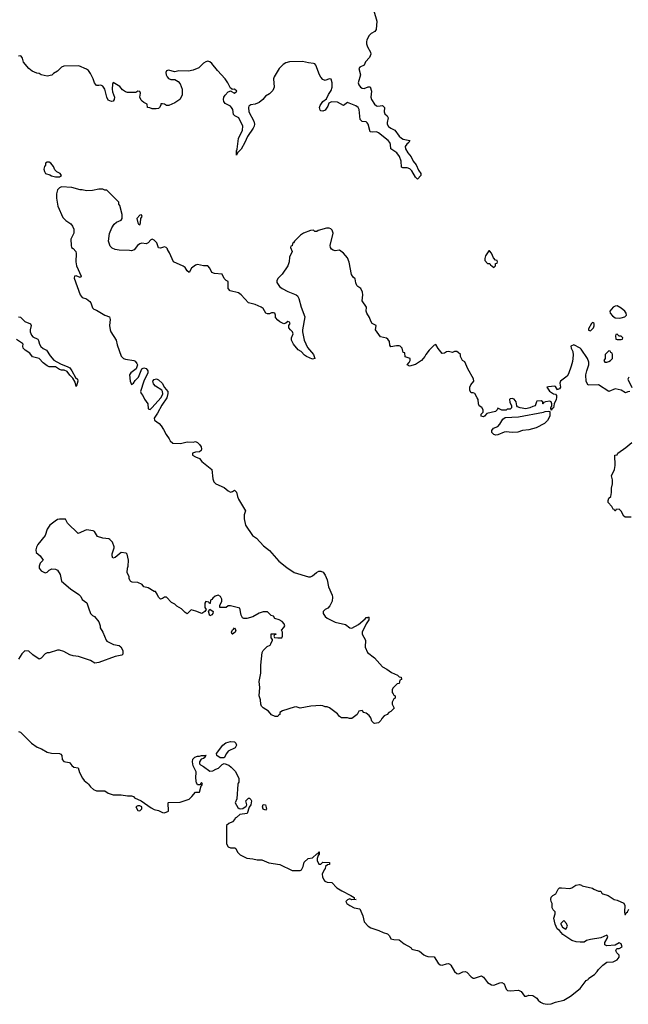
# Model space of a CAD drawing. Header units: inches. Extents: x 2106670 to 2322961, y 36024 to 224899.
# Tile 25 of 256: x 2135482 to 2141398, y 97851 to 107425. Entities that reach past the tile are written whole.
import ezdxf

# ---------------------------------------------------------------- set-up
doc = ezdxf.new("R2010")
doc.units = ezdxf.units.IN
doc.header["$MEASUREMENT"] = 0
for name, color, linetype in [('C1039', 7, 'Continuous'), ('C1049', 7, 'Continuous'), ('C1130', 7, 'Continuous'), ('C1140', 7, 'Continuous')]:
    doc.layers.add(name, color=color, linetype=linetype)

msp = doc.modelspace()

# ---------------------------------------------------------------- linework, layer by layer
at = {"layer": 'C1039', "color": 5, "elevation": 60}
for points in [[(2136140, 100000), (2136150, 99991.3), (2136170, 99964.7), (2136199.8, 99939.8), (2136230, 99927.3), (2136310, 99926.8), (2136343.4, 99903.4), (2136390, 99888.2), (2136470, 99888), (2136530, 99878), (2136570, 99877.3), (2136590, 99870.7), (2136598, 99858), (2136662, 99830), (2136760.7, 99760.7), (2136790, 99744.7), (2136830, 99736), (2136870, 99716), (2136890, 99711.3), (2136928, 99730), (2136926, 99810), (2136930, 99814), (2137043.1, 99816.9), (2137119, 99841), (2137130, 99844.7), (2137155.3, 99870), (2137190, 99914), (2137230, 99914), (2137246, 99974), (2137250, 99974), (2137258, 99990), (2137253, 100000)], [(2137245.2, 100000), (2137234, 99986), (2137210, 99986), (2137203, 100000)], [(2137607, 100000), (2137602, 99990), (2137592, 99850), (2137576, 99810), (2137603, 99763), (2137614, 99754), (2137630, 99750.7), (2137650, 99753.4), (2137683.7, 99776.3), (2137689.4, 99790), (2137682, 99830), (2137704.7, 99855.3), (2137716, 99856), (2137730, 99842), (2137734, 99830), (2137730.4, 99790), (2137713.4, 99766.6), (2137693.4, 99706.6), (2137623.6, 99696.4), (2137590, 99666), (2137578, 99662), (2137574, 99650), (2137550, 99626), (2137514, 99610), (2137494, 99590), (2137494, 99410), (2137510, 99382), (2137530, 99372), (2137572.7, 99372.7), (2137584.7, 99364.7), (2137601, 99330), (2137625.8, 99305.8), (2137690, 99271), (2137750, 99266), (2137790, 99256), (2137836.9, 99256.9), (2137905.4, 99225.4), (2138011.1, 99211.1), (2138131.6, 99151.6), (2138210, 99152), (2138220.4, 99159.6), (2138238, 99190), (2138248.4, 99231.6), (2138286, 99270), (2138330, 99274), (2138370, 99314), (2138382, 99318), (2138390, 99334), (2138394, 99334), (2138392, 99310), (2138382, 99298), (2138374, 99270), (2138374, 99250), (2138390, 99214), (2138410, 99214), (2138430, 99232), (2138494, 99230), (2138494, 99210), (2138472.7, 99207.3), (2138454, 99190), (2138452, 99170), (2138441, 99159), (2138423.6, 99116.4), (2138426, 99090), (2138439.5, 99059.5), (2138448.8, 99048.8), (2138470, 99039.3), (2138514.8, 99034.8), (2138564.5, 98984.5), (2138613, 98953), (2138702, 98910), (2138732, 98890), (2138734, 98874), (2138752, 98870), (2138710, 98868), (2138690, 98875.3), (2138670, 98868), (2138652, 98850), (2138662, 98830), (2138690, 98812), (2138734, 98790), (2138790, 98778), (2138817.3, 98710), (2138830, 98652), (2138870, 98611.3), (2138894.4, 98594.4), (2138974, 98570), (2139014, 98550), (2139056, 98536), (2139077.3, 98517.3), (2139090, 98486.8), (2139119.8, 98479.8), (2139170, 98478), (2139218, 98438), (2139283.6, 98403.6), (2139292, 98390), (2139302.8, 98382.8), (2139350, 98374.8), (2139367.5, 98367.5), (2139410, 98330.8), (2139430, 98320.7), (2139450, 98314.8), (2139510, 98310.8), (2139550, 98251), (2139570, 98236), (2139590, 98230.8), (2139630, 98244.9), (2139650, 98247.7), (2139662.5, 98242.5), (2139672.4, 98232.4), (2139708.4, 98168.4), (2139730, 98150.8), (2139750, 98147.3), (2139790, 98165.5), (2139812, 98170), (2139830, 98164), (2139870, 98119.1), (2139890, 98104.9), (2139903.4, 98103.4), (2139970, 98127.3), (2139990, 98114.8), (2140000, 98101.6)]]:
    msp.add_lwpolyline(points, dxfattribs=at)
for points in [[(2136650, 99782), (2136630, 99782), (2136612, 99770), (2136630, 99734), (2136650, 99732), (2136668, 99750), (2136668, 99770)], [(2137870, 99738), (2137848.7, 99748.7), (2137842, 99770), (2137850, 99794), (2137871.3, 99790), (2137882, 99750)]]:
    msp.add_lwpolyline(points, close=True, dxfattribs=at)
at = {"layer": 'C1049', "color": 5, "elevation": 60}
msp.add_lwpolyline([(2140000, 98101.6), (2140030, 98062), (2140070, 98040.7), (2140090, 98038), (2140150, 98060.5), (2140170, 98062), (2140190.8, 98050), (2140210, 97998), (2140225.2, 97985.2), (2140250, 97982), (2140330, 97988), (2140355.6, 97975.6), (2140390, 97931.3), (2140410, 97931.3), (2140430, 97941), (2140470, 97936), (2140510, 97911.3), (2140522.8, 97890), (2140546, 97870), (2140570, 97858.8), (2140610, 97850.8), (2140650, 97854.8), (2140690, 97870.8), (2140770, 97891), (2140835.3, 97930), (2140930, 98006), (2140990, 98082), (2141008.4, 98091.6), (2141015.3, 98104.7), (2141070, 98141), (2141097.2, 98170), (2141109.5, 98190.5), (2141149.5, 98230.5), (2141190, 98261), (2141250, 98264.7), (2141290, 98284.7), (2141308.7, 98310), (2141308.4, 98328.4), (2141288, 98350), (2141278, 98370), (2141280.4, 98379.6), (2141287.3, 98392.7), (2141310, 98392), (2141338, 98410), (2141330, 98438), (2141310, 98448), (2141270, 98426), (2141190, 98419), (2141168.9, 98428.9), (2141169.4, 98450.6), (2141194, 98490), (2141199, 98510), (2141190, 98522), (2141130, 98496), (2141030, 98480.9), (2140992, 98470), (2140970, 98455.3), (2140930, 98455.3), (2140890, 98457.2), (2140848, 98470), (2140762, 98530), (2140728, 98570), (2140705.2, 98585.2), (2140688, 98630), (2140675.3, 98690), (2140688, 98730), (2140688, 98750), (2140669.1, 98769.1), (2140658, 98790), (2140658, 98830), (2140648, 98850), (2140646, 98870), (2140650, 98894), (2140666, 98910), (2140694.6, 98925.4), (2140718, 98970), (2140730, 98982), (2140750, 98984.7), (2140830, 98978), (2140850, 98984.7), (2140889.3, 99010.7), (2140924.7, 99015.3), (2140942, 99010), (2140950, 99002), (2141050, 98981), (2141064.7, 98970), (2141108.9, 98951.1), (2141132, 98952), (2141142, 98930), (2141150, 98924.7), (2141202, 98910), (2141262, 98870), (2141290, 98862.8), (2141355.2, 98835.2), (2141364.9, 98810), (2141360.7, 98750), (2141364.7, 98724.7), (2141370, 98724.7), (2141378.6, 98741.4), (2141390, 98751.3), (2141403.3, 98776.7)], dxfattribs=at)
msp.add_lwpolyline([(2140770, 98666), (2140742, 98638), (2140742, 98630), (2140759.6, 98599.6), (2140790, 98582), (2140808, 98610), (2140798, 98638)], close=True, dxfattribs=at)
at = {"layer": 'C1130', "color": 5}
for points, elevation in [([(2138924, 107510), (2138954, 107410), (2138946.6, 107330), (2138934.7, 107310), (2138899.2, 107290), (2138879.1, 107270), (2138855.9, 107230), (2138852.4, 107210), (2138853.1, 107190), (2138862, 107162), (2138893.7, 107110), (2138897, 107090), (2138884.1, 107055.9), (2138844.8, 107015.2), (2138830, 106983.7), (2138790, 106963.7), (2138778, 106950), (2138795.2, 106890), (2138773.4, 106810), (2138778, 106790), (2138794.4, 106770), (2138810, 106759.6), (2138830, 106756.5), (2138870, 106770.4), (2138890.2, 106770.2), (2138902.4, 106730), (2138894.5, 106670), (2138901, 106650), (2138930, 106601.7), (2138950, 106585.5), (2138963.4, 106583.4), (2139010, 106590.4), (2139028.2, 106570), (2139026, 106530), (2139030.4, 106510.4), (2139053.4, 106490), (2139064.4, 106470), (2139053.6, 106426.4), (2139054.2, 106410), (2139067.4, 106387.4), (2139090, 106369.2), (2139129.2, 106349.2), (2139171.4, 106291.4), (2139192.1, 106272.1), (2139210, 106263.2), (2139275.5, 106250), (2139266, 106230), (2139246.2, 106213.8), (2139230.3, 106190), (2139234, 106170), (2139256.1, 106130), (2139288.9, 106090), (2139308.5, 106048.5), (2139334.7, 106014.7), (2139360.3, 105960.3), (2139383, 105930), (2139380.7, 105910), (2139350, 105874), (2139330, 105893.2), (2139294.9, 105954.9), (2139274.1, 105974.1), (2139250, 105984.5), (2139205.1, 105985.1), (2139193.2, 105990), (2139189.9, 106050), (2139173.7, 106093.7), (2139149.4, 106129.4), (2139089, 106169), (2139088, 106210), (2139081.6, 106230), (2139064.5, 106250), (2138970, 106325.1), (2138950, 106335.8), (2138910, 106329.5), (2138890, 106335.1), (2138868.5, 106408.5), (2138860.1, 106420.1), (2138850, 106431.1), (2138810, 106435.1), (2138793, 106453), (2138783.5, 106550), (2138772.4, 106570), (2138750, 106588), (2138670, 106618), (2138630, 106589.6), (2138570, 106621.5), (2138513, 106627), (2138487.5, 106612.5), (2138476.7, 106583.3), (2138450, 106543.7), (2138430, 106534), (2138410, 106538.4), (2138404.2, 106544.2), (2138395.4, 106570), (2138401.7, 106590), (2138429.7, 106630), (2138464.6, 106655.4), (2138483.1, 106696.9), (2138510, 106737.1), (2138519.8, 106770), (2138520.8, 106810), (2138510, 106846.6), (2138490, 106849.6), (2138450, 106832), (2138430, 106842.7), (2138410, 106866), (2138397.6, 106890), (2138360.9, 106980.9), (2138350, 106995.3), (2138339.5, 106999.5), (2138290, 107005.1), (2138230, 107019.6), (2138103.8, 107016.2), (2138070, 107006), (2138044.7, 106990), (2138004.7, 106950), (2137956, 106870), (2137950.9, 106849.1), (2137954.8, 106770), (2137943.5, 106736.5), (2137910, 106704), (2137870, 106682), (2137846, 106650), (2137810, 106619.3), (2137770, 106602.9), (2137730, 106597), (2137710, 106584), (2137705.7, 106570), (2137710.3, 106530), (2137757.6, 106437.6), (2137763.6, 106410), (2137760.8, 106390), (2137751.7, 106368.3), (2137696.9, 106290), (2137671.6, 106230), (2137633.5, 106166.5), (2137610, 106139), (2137602, 106138), (2137590, 106108), (2137589.6, 106149.6), (2137595.5, 106164.5), (2137608, 106270), (2137646.6, 106350), (2137652.7, 106390), (2137611.2, 106470), (2137572.7, 106490), (2137561.7, 106501.7), (2137554.8, 106550), (2137542, 106570), (2137530, 106583), (2137479.3, 106610), (2137465.1, 106630), (2137462.9, 106650), (2137467.6, 106670), (2137479.5, 106690), (2137510, 106722.8), (2137534, 106734), (2137534, 106730), (2137570, 106711.3), (2137592.7, 106730), (2137570, 106748.7), (2137546, 106746), (2137546, 106750), (2137530, 106758), (2137505.1, 106810), (2137479.6, 106850), (2137403.7, 106930), (2137350, 106997.2), (2137330, 107013.2), (2137310, 107021.2), (2137290, 107015.1), (2137270, 107002.4), (2137223, 106957), (2137170, 106933), (2137124.1, 106924.1), (2137030, 106926), (2136990, 106917.2), (2136930, 106932.3), (2136910, 106928.7), (2136903, 106910), (2136906.7, 106890), (2136915.5, 106870), (2136930, 106853.4), (2136950, 106843), (2136990, 106844), (2137022, 106822), (2137040.7, 106800.7), (2137061, 106750), (2137061, 106690), (2137038, 106650), (2136990, 106615.3), (2136930.7, 106589.3), (2136909.3, 106589.3), (2136890, 106602), (2136870, 106608), (2136854, 106606), (2136854, 106594), (2136842, 106570), (2136830, 106562), (2136810, 106558), (2136770, 106558), (2136747.3, 106567.3), (2136726, 106570), (2136722, 106602), (2136690, 106618), (2136672.7, 106632.7), (2136662.7, 106642.7), (2136648.7, 106670), (2136658, 106710), (2136650, 106726), (2136630, 106728), (2136610, 106718), (2136590, 106715.3), (2136530, 106715.3), (2136510, 106722), (2136482, 106742), (2136455.5, 106775.5), (2136390, 106814), (2136383.8, 106796.2), (2136380.3, 106750), (2136383.7, 106723.7), (2136403, 106670), (2136402, 106650), (2136390, 106633.2), (2136374, 106630), (2136342.9, 106642.9), (2136328.7, 106670), (2136310, 106748.7), (2136290, 106779), (2136270, 106789), (2136250, 106784), (2136230, 106785.2), (2136209.3, 106810), (2136196, 106850), (2136170, 106902), (2136149.5, 106929.5), (2136130, 106942.7), (2136056, 106976), (2135910, 106974), (2135890, 106964), (2135850, 106924), (2135810, 106902), (2135793.7, 106886.3), (2135750, 106874), (2135690, 106889), (2135670, 106902), (2135650, 106904), (2135604.1, 106924.1), (2135569.4, 106949.4), (2135518, 107010), (2135509, 107050), (2135498, 107070), (2135490, 107073.2), (2135470, 107069.3)], 40), ([(2140000, 103569), (2139990, 103564), (2139968.7, 103570), (2139968.7, 103590), (2139988, 103610), (2139988, 103630), (2139972.9, 103652.9), (2139948.7, 103670), (2139942, 103690), (2139939, 103730), (2139930, 103748), (2139906, 103790), (2139890, 103798), (2139870, 103798), (2139859, 103819), (2139857.2, 103850), (2139866.3, 103873.7), (2139895.3, 103910), (2139892.9, 103932.9), (2139839, 104030), (2139810, 104098), (2139788, 104110), (2139768, 104150), (2139766, 104170), (2139746, 104190), (2139730, 104198), (2139710, 104198), (2139690, 104188), (2139650, 104199), (2139630, 104195.3), (2139610, 104182), (2139590, 104178), (2139549, 104229), (2139527.3, 104267.3), (2139510, 104261.2), (2139461, 104210), (2139431.3, 104170), (2139422, 104150), (2139386.8, 104110), (2139330, 104072.3), (2139270, 104055.3), (2139248.7, 104070), (2139268, 104090), (2139278, 104110), (2139278, 104130), (2139230, 104146), (2139226, 104186), (2139208.7, 104190), (2139201.2, 104230), (2139179, 104250), (2139170, 104252.6), (2139146.1, 104253.9), (2139090, 104242.7), (2139078.6, 104258.6), (2139076.3, 104296.3), (2139059.7, 104319.7), (2139047.5, 104327.5), (2138990, 104341.2), (2138942, 104410), (2138946, 104450), (2138908, 104470), (2138894.6, 104494.6), (2138884, 104530), (2138857.2, 104570), (2138849.2, 104590), (2138853.2, 104630), (2138812.7, 104690), (2138819, 104750), (2138814.6, 104774.6), (2138798, 104810), (2138768, 104830), (2138760.2, 104840.2), (2138750, 104866), (2138744, 104904), (2138722.5, 104922.5), (2138707.5, 104947.5), (2138686.3, 105066.3), (2138670, 105108.7), (2138630, 105154), (2138590, 105182), (2138550, 105178), (2138530, 105182), (2138513.6, 105193.6), (2138502, 105210), (2138499, 105230), (2138528.7, 105350), (2138518, 105378), (2138508, 105390), (2138490, 105397.2), (2138463.5, 105396.5), (2138383.6, 105376.4), (2138370, 105366), (2138350, 105366), (2138338, 105378), (2138310, 105375.3), (2138242, 105350), (2138212, 105330), (2138152, 105270), (2138144.7, 105255.3), (2138134, 105250), (2138130, 105226), (2138118, 105222), (2138114, 105210), (2138131.3, 105170), (2138104, 105116), (2138102.8, 105070), (2138096, 105050), (2138087.3, 105030), (2138034, 104950), (2137994.8, 104910), (2137982.8, 104890), (2137980.7, 104870), (2138007.7, 104830), (2138034.8, 104810), (2138090, 104782.4), (2138170.4, 104750.4), (2138181.1, 104741.1), (2138194.9, 104714.9), (2138219.1, 104630), (2138254.9, 104534.9), (2138232.2, 104410), (2138232.4, 104390), (2138248.8, 104308.8), (2138278.4, 104238.4), (2138338, 104170), (2138350.6, 104130), (2138330, 104125.1), (2138268.6, 104148.6), (2138250, 104162), (2138218, 104198), (2138190, 104214), (2138143.6, 104270), (2138125.6, 104310), (2138123, 104330), (2138140.4, 104370), (2138135.4, 104390), (2138113.3, 104410), (2138099.5, 104430), (2138099.3, 104450), (2138111.3, 104470), (2138104, 104484), (2138090, 104489), (2138070, 104474), (2138050, 104468.7), (2138010, 104485.2), (2137990, 104502), (2137969, 104530), (2137969.2, 104550), (2137962, 104570), (2137950, 104575.1), (2137930, 104574), (2137910, 104563.7), (2137890, 104563.7), (2137875.3, 104570), (2137850, 104615.3), (2137828.7, 104630), (2137770, 104654), (2137706, 104670), (2137634, 104750), (2137609.5, 104769.5), (2137528.5, 104788.5), (2137509.6, 104810), (2137510, 104878), (2137490, 104888), (2137470, 104908.7), (2137450, 104948.7), (2137375.3, 104955.3), (2137350, 104968), (2137329.3, 105010), (2137311.3, 105031.3), (2137270, 105032), (2137210, 105042.9), (2137190, 105038.4), (2137153.4, 105010), (2137130, 104966), (2137110, 104982), (2137090, 105015.3), (2137070, 105028.7), (2136978, 105070), (2136938.6, 105158.6), (2136918, 105190), (2136918, 105198), (2136906, 105210), (2136890, 105215.3), (2136850, 105202), (2136830, 105206), (2136815.8, 105255.8), (2136790, 105282), (2136770, 105289.4), (2136755.9, 105284.1), (2136730, 105254), (2136710, 105244), (2136670, 105253.2), (2136650, 105246), (2136626, 105230), (2136593.4, 105186.6), (2136570, 105177.2), (2136550, 105181.2), (2136450, 105182.7), (2136410, 105189.3), (2136382.5, 105202.5), (2136361.5, 105221.5), (2136345.2, 105270), (2136355.5, 105344.5), (2136378, 105402), (2136402, 105438), (2136424.7, 105455.3), (2136470, 105474), (2136478, 105490), (2136478, 105530), (2136456.4, 105616.4), (2136446, 105630), (2136446, 105650), (2136330, 105766), (2136310, 105768), (2136290, 105778), (2136250, 105778), (2136190, 105764), (2136130, 105759), (2136090, 105768.7), (2136068.9, 105768.9), (2135990, 105794), (2135890, 105799), (2135870, 105788.7), (2135850.8, 105769.2), (2135840.7, 105730), (2135840.7, 105690), (2135852, 105610), (2135901.4, 105501.4), (2135930, 105471), (2135978.5, 105438.5), (2135995.9, 105415.9), (2136008.2, 105388.2), (2136008.2, 105350), (2135979.1, 105290), (2135981, 105230), (2135986, 105210), (2136001, 105201), (2136026.8, 105170), (2136031, 105150), (2136027.3, 105070), (2136034, 105030), (2136081, 104930), (2136070, 104919), (2136030, 104933.2), (2136014, 104930), (2136011.3, 104910), (2136071.3, 104750), (2136090, 104724.7), (2136130, 104711), (2136163.4, 104683.4), (2136174, 104670), (2136190, 104622), (2136202, 104610), (2136230, 104601), (2136310, 104550.8), (2136354.2, 104534.2), (2136361.6, 104510), (2136354, 104450), (2136360.7, 104410), (2136367.3, 104390), (2136420.5, 104310), (2136430, 104264.7), (2136470, 104151.3), (2136490, 104131), (2136510, 104122.8), (2136592, 104110), (2136604, 104104), (2136621.4, 104081.4), (2136626.8, 104070), (2136614.8, 104030), (2136561, 103990), (2136551, 103970), (2136554.8, 103910), (2136570, 103878), (2136590, 103891), (2136603.3, 103916.7), (2136638, 103950), (2136669.5, 104030.5), (2136690, 104039.5), (2136710, 104033.4), (2136720.4, 104020.4), (2136726.5, 104010), (2136726.9, 103990), (2136689.3, 103910.7), (2136655.6, 103810), (2136662.6, 103790), (2136678.7, 103770), (2136695.1, 103735.1), (2136728.8, 103690), (2136730, 103641), (2136750, 103634.4), (2136770, 103652.2), (2136853.1, 103746.9), (2136868.6, 103770), (2136872.9, 103787.1), (2136869.8, 103810), (2136862.4, 103822.4), (2136802.1, 103862.1), (2136783.3, 103883.3), (2136777.8, 103910), (2136790, 103927.4), (2136811.5, 103931.5), (2136830, 103921.6), (2136867.6, 103890), (2136888.9, 103848.9), (2136920.7, 103810), (2136921.8, 103790), (2136912.5, 103747.5), (2136863.5, 103676.5), (2136821.4, 103598.6), (2136788.5, 103550), (2136793.4, 103530), (2136837.5, 103497.5), (2136856.3, 103476.3), (2136881.4, 103441.4), (2136905.5, 103390), (2136936.3, 103350), (2136945.5, 103330), (2136970, 103308.2), (2137045, 103305), (2137110, 103321.2), (2137170, 103317.4), (2137190, 103322.6), (2137210, 103312.4), (2137230, 103294), (2137246, 103270), (2137248.9, 103250), (2137244.8, 103235.2), (2137230, 103222.4), (2137190, 103220.9), (2137161.6, 103210), (2137160.7, 103190), (2137190, 103173), (2137230, 103158), (2137251.3, 103130), (2137350, 103051.3), (2137359.8, 102959.8), (2137370.6, 102930.6), (2137390, 102911), (2137470, 102876), (2137510, 102842), (2137530, 102832), (2137550, 102838), (2137570, 102851.3), (2137590, 102832), (2137598.8, 102790), (2137610, 102762), (2137676, 102650), (2137664.7, 102610), (2137662.8, 102570), (2137678, 102510), (2137746, 102410), (2137783.4, 102383.4), (2137850.8, 102310), (2137910, 102262.8), (2137999.8, 102159.8), (2138078.5, 102098.5), (2138150.6, 102050.6), (2138290, 102008), (2138310, 102008.2), (2138330, 102018), (2138366.6, 102050), (2138390, 102062), (2138410, 102062), (2138431.1, 102051.1), (2138450, 102023), (2138470, 101977.3), (2138485.3, 101910), (2138520.5, 101830), (2138521.6, 101810), (2138518, 101770), (2138495.8, 101724.2), (2138476.4, 101703.6), (2138451.3, 101690), (2138431, 101670), (2138431, 101650), (2138450, 101621), (2138470, 101606), (2138547.5, 101567.5), (2138650, 101544.7), (2138690, 101511), (2138710, 101507.7), (2138775.1, 101544.9), (2138841.5, 101598.5), (2138850, 101610.4), (2138866.6, 101613.4), (2138870, 101618), (2138876, 101616), (2138876, 101590), (2138851, 101550), (2138812, 101470), (2138812, 101450), (2138844.7, 101390), (2138842, 101322), (2138862, 101270), (2138930, 101221), (2139010, 101131), (2139050.5, 101110.5), (2139096.9, 101076.9), (2139154, 101050), (2139170, 101034), (2139190, 101032), (2139192, 101010), (2139178, 101002), (2139171.1, 100968.9), (2139150, 100966), (2139110, 100926), (2139102, 100910), (2139102, 100882), (2139114, 100870), (2139118, 100858), (2139132, 100850), (2139131.6, 100828.4), (2139118, 100822), (2139102, 100790), (2139102, 100770), (2139122, 100730), (2139090, 100698), (2139071.6, 100688.4), (2139054, 100670), (2139025.4, 100654.6), (2139002, 100630), (2138992, 100610), (2138970, 100588.7), (2138930, 100582), (2138924.7, 100584.7), (2138905.2, 100605.2), (2138896.5, 100636.5), (2138880.2, 100660.2), (2138850, 100682), (2138829, 100689), (2138810, 100708), (2138778, 100702), (2138762, 100670), (2138710, 100629), (2138689.1, 100629.1), (2138670, 100635.3), (2138610, 100635.3), (2138590, 100649), (2138570, 100674), (2138492.1, 100732.1), (2138470, 100744), (2138450, 100744), (2138430, 100753.2), (2138410, 100756), (2138311.1, 100748.9), (2138210, 100728.7), (2138170, 100742), (2138150, 100739), (2138036.9, 100703.1), (2138012, 100688), (2138011.3, 100670), (2137998, 100662), (2137990, 100649.2), (2137966, 100650), (2137930, 100664), (2137900.2, 100700.2), (2137850, 100733.2), (2137833.2, 100750), (2137827, 100770), (2137823.7, 100810), (2137809.6, 100850), (2137815.1, 100930), (2137809, 100990), (2137826, 101070), (2137826.6, 101150), (2137839, 101270), (2137849.1, 101290.9), (2137868, 101310), (2137888.7, 101330), (2137916, 101344), (2137924.7, 101355.3), (2137938, 101390), (2137938, 101398), (2137927.3, 101412.7), (2137927.3, 101452.7), (2137972.7, 101452.7), (2137972.7, 101447.3), (2137958, 101442), (2137954, 101430), (2137958, 101418), (2137992.7, 101412.7), (2138030, 101414), (2138038, 101430), (2138038, 101470), (2138026, 101490), (2138050, 101514), (2138058, 101530), (2138054, 101550), (2138032.9, 101572.9), (2138006, 101590), (2137962, 101602), (2137950, 101626), (2137926, 101630), (2137890, 101666), (2137847.3, 101667.3), (2137810, 101654), (2137750, 101619.3), (2137690, 101602.7), (2137661.2, 101601.2), (2137648.7, 101608.7), (2137633.6, 101633.6), (2137622, 101702), (2137530, 101726), (2137510, 101726), (2137490, 101708), (2137429, 101709), (2137428, 101730), (2137448, 101770), (2137448.7, 101790), (2137434.6, 101814.6), (2137410, 101828), (2137382, 101818), (2137359.6, 101800.4), (2137350, 101786), (2137338, 101782), (2137332.7, 101747.3), (2137327.3, 101747.3), (2137322, 101762), (2137290, 101766), (2137282, 101750), (2137282, 101710), (2137294, 101690), (2137282, 101670), (2137251.3, 101650), (2137194, 101674), (2137150, 101686), (2137110, 101649), (2137090, 101659), (2137055.6, 101695.6), (2137010, 101722), (2136990, 101742), (2136956.5, 101756.5), (2136910, 101808.7), (2136890, 101808.7), (2136870, 101795.3), (2136850, 101789), (2136830, 101808.7), (2136819.6, 101839.6), (2136803.1, 101863.1), (2136790, 101865.2), (2136730, 101900.7), (2136690, 101909.3), (2136671.2, 101931.2), (2136630, 101953.2), (2136574.6, 101954.6), (2136562, 101962), (2136555.3, 101970), (2136547.3, 101992.7), (2136547.3, 102007.3), (2136528, 102050), (2136528.7, 102090), (2136535.3, 102110), (2136540.9, 102170), (2136526.3, 102226.3), (2136516, 102236), (2136470, 102242.7), (2136410, 102195.3), (2136388.7, 102188.7), (2136382, 102210), (2136382, 102230), (2136402, 102290), (2136400.4, 102300.4), (2136383.1, 102343.1), (2136358, 102370), (2136350, 102375.3), (2136290, 102384), (2136238, 102398), (2136210, 102448.7), (2136194.8, 102454.8), (2136130, 102463.7), (2136050, 102428.7), (2135948, 102530), (2135928, 102568), (2135870, 102569), (2135850, 102564), (2135826, 102550), (2135774.8, 102510), (2135750.7, 102470), (2135730.4, 102409.6), (2135658.9, 102321.1), (2135644.7, 102295.3), (2135639.5, 102270), (2135643.1, 102243.1), (2135681, 102210), (2135711.3, 102170), (2135681, 102139), (2135671.3, 102110), (2135671.3, 102090), (2135690, 102064.7), (2135730, 102044.7), (2135750, 102052), (2135770, 102072), (2135795.3, 102084.7), (2135830, 102082.8), (2135850, 102070.8), (2135874, 102030), (2135890, 101964), (2135977.3, 101890), (2136056, 101836), (2136075.4, 101815.4), (2136090, 101785.5), (2136136, 101756), (2136150, 101704.7), (2136171.1, 101651.1), (2136191.1, 101631.1), (2136210, 101622), (2136251, 101570), (2136266, 101530), (2136266, 101510), (2136291.3, 101470), (2136322, 101390), (2136330, 101382), (2136394, 101350), (2136450, 101338), (2136466.4, 101326.4), (2136486, 101290), (2136484.7, 101255.3), (2136474.8, 101245.2), (2136410, 101234), (2136250, 101174), (2136211.1, 101168.9), (2136170, 101195.3), (2136053.6, 101233.6), (2136002, 101238), (2135969.3, 101249.3), (2135910, 101282), (2135870, 101295.3), (2135850, 101295.3), (2135770, 101268), (2135750, 101268), (2135730, 101258), (2135690, 101218), (2135670, 101208), (2135609.1, 101249.1), (2135570, 101286), (2135532.7, 101287.3), (2135502, 101258), (2135470, 101206)], 60), ([(2135470, 104535.8), (2135490, 104532.7), (2135532.7, 104490), (2135586.6, 104466.6), (2135593.7, 104450), (2135582.4, 104410), (2135583.2, 104390), (2135596.5, 104356.5), (2135610, 104342.4), (2135658, 104318), (2135666.2, 104306.2), (2135674, 104270), (2135687.4, 104247.4), (2135708.9, 104228.9), (2135742, 104210), (2135776.9, 104156.9), (2135814.5, 104114.5), (2135877.7, 104077.8), (2135951.3, 104050), (2135970, 104038.8), (2135990, 104010.8), (2136025.2, 103945.2), (2136042.8, 103930), (2136046.8, 103910), (2136034.4, 103865.6), (2136030, 103858), (2136021.2, 103901.2), (2135999.8, 103939.7), (2135970, 103968), (2135943.3, 104003.3), (2135915.9, 104015.9), (2135890, 104016.2), (2135870, 104022.9), (2135830, 104049.6), (2135770, 104049.6), (2135750, 104059.6), (2135710, 104089.7), (2135671.1, 104131.1), (2135606.5, 104146.5), (2135580.5, 104180.5), (2135535.1, 104210), (2135517, 104230), (2135512.3, 104250), (2135516, 104270), (2135510, 104276), (2135450, 104314.3)], 40), ([(2135470, 100504.7), (2135490, 100498), (2135598, 100390), (2135652, 100350), (2135694, 100334), (2135750, 100301), (2135790, 100291.3), (2135870, 100291), (2135882.8, 100282.8), (2135890.7, 100270.7), (2135896, 100230), (2135910, 100211.3), (2135962, 100202), (2135970, 100198), (2135990, 100171.3), (2136010, 100158), (2136050.8, 100150.8), (2136064.5, 100104.5), (2136091.3, 100050), (2136107.9, 100027.9), (2136140, 100000)], 60), ([(2137203, 100000), (2137202, 100002), (2137195.3, 100050), (2137198, 100110), (2137168.9, 100168.9), (2137162, 100210), (2137165.6, 100234.4), (2137184.7, 100255.3), (2137210, 100264.7), (2137230, 100262), (2137250, 100271.3), (2137294, 100270), (2137291.1, 100268.9), (2137282, 100258), (2137282, 100250), (2137270, 100242), (2137244.7, 100235.3), (2137231.3, 100210), (2137231, 100190), (2137238.8, 100178.8), (2137270, 100163), (2137330, 100117.6), (2137359.4, 100120.6), (2137390, 100138.4), (2137414.2, 100145.8), (2137450, 100182), (2137468.4, 100191.6), (2137515.3, 100175.3), (2137538, 100158), (2137576.8, 100116.8), (2137611.3, 100050), (2137612, 100010), (2137607, 100000)], 60), ([(2137253, 100000), (2137250, 100006), (2137245.2, 100000)], 60)]:
    msp.add_lwpolyline(points, dxfattribs=dict(at, elevation=elevation))
at = {"layer": 'C1130', "color": 5, "elevation": 60}
for points in [[(2135770, 106038), (2135750, 106038), (2135734, 106030), (2135734, 106010), (2135723.6, 105996.4), (2135718, 105970), (2135722, 105950), (2135734, 105930), (2135776, 105916), (2135790, 105906), (2135830, 105896), (2135870, 105898), (2135888, 105910), (2135874, 105930), (2135844.7, 105944.7), (2135824, 105964), (2135810, 105998), (2135786, 106030)], [(2136667.3, 105527.3), (2136650, 105524), (2136622, 105490), (2136631.3, 105450), (2136638, 105438), (2136650, 105431.3), (2136658, 105450), (2136661.2, 105490), (2136672.3, 105510)], [(2137330, 101628.7), (2137318, 101670), (2137330, 101694), (2137362, 101670), (2137358, 101650), (2137350, 101638)], [(2137550, 101449), (2137546, 101450), (2137542, 101470), (2137550, 101491.3), (2137562, 101498), (2137571.3, 101511.3), (2137582, 101490), (2137576, 101470)], [(2137470, 100246), (2137430, 100248.7), (2137398, 100270), (2137395.3, 100290), (2137456, 100370), (2137486.2, 100393.8), (2137530, 100407.7), (2137570, 100402.8), (2137582.8, 100390), (2137590.8, 100370), (2137576.8, 100343.2), (2137507.9, 100312.1), (2137491, 100290)]]:
    msp.add_lwpolyline(points, close=True, dxfattribs=at)
at = {"layer": 'C1140', "color": 5, "elevation": 60}
for points in [[(2140050, 105178), (2140043.6, 105176.4), (2140011.3, 105130), (2140003.6, 105103.6), (2140003.6, 105083.6), (2140030, 105054), (2140052.7, 105052.7), (2140058, 105038), (2140072.7, 105032.7), (2140090, 105014), (2140106, 105030), (2140107.3, 105052.7), (2140122, 105058), (2140126, 105070), (2140122, 105082), (2140107.3, 105087.3), (2140088.4, 105108.4), (2140070, 105155.3)], [(2141290, 104641.2), (2141270, 104639), (2141250, 104628.7), (2141218, 104590), (2141222, 104570), (2141243.5, 104543.5), (2141270, 104524.7), (2141310, 104521), (2141330, 104526), (2141364.7, 104535.3), (2141382, 104550), (2141377.2, 104570), (2141365.2, 104590), (2141330, 104621.2)], [(2141050, 104479), (2141041, 104470), (2141010, 104418), (2141010, 104404.7), (2141030, 104398.8), (2141061.2, 104430), (2141068, 104448), (2141068, 104470), (2141057.2, 104477.2)], [(2141290, 104366), (2141278, 104362), (2141274, 104350), (2141278, 104318), (2141290, 104314), (2141330, 104314), (2141342, 104318), (2141346, 104330), (2141330, 104346), (2141310, 104346)], [(2141210, 104206), (2141174, 104170), (2141174, 104130), (2141162, 104110), (2141170, 104094), (2141190, 104094), (2141210, 104102), (2141226, 104110), (2141246, 104130), (2141246, 104170), (2141242, 104182), (2141227.3, 104187.3), (2141222, 104202)], [(2140269.1, 103410.9), (2140210, 103417.8), (2140190, 103415), (2140130, 103387.4), (2140110, 103385.7), (2140090, 103391.7), (2140071.7, 103410), (2140072.4, 103430), (2140087.5, 103452.5), (2140130, 103470.3), (2140150, 103490.4), (2140178.5, 103541.5), (2140202, 103558), (2140330, 103564), (2140574, 103610), (2140590, 103616.4), (2140619.3, 103619.3), (2140635.3, 103615.3), (2140635.8, 103570), (2140614.1, 103525.9), (2140582.8, 103497.2), (2140504.2, 103455.8), (2140430, 103438), (2140370, 103430.4), (2140324.8, 103415.2)]]:
    msp.add_lwpolyline(points, close=True, dxfattribs=at)
for points in [[(2141414, 103810), (2141392.7, 103807.3), (2141370, 103798), (2141330, 103822), (2141270, 103835.3), (2141210, 103808.7), (2141110, 103874), (2141008, 103870), (2140990, 103906), (2140986, 103970), (2140994, 104010), (2141015.3, 104070), (2141014.6, 104094.6), (2141002, 104130), (2140939.6, 104219.6), (2140930, 104229.2), (2140870, 104262.7), (2140841, 104250), (2140843, 104230), (2140859.6, 104199.6), (2140862.6, 104162.6), (2140857.4, 104102.6), (2140844.2, 104055.8), (2140818.1, 103981.9), (2140803.1, 103956.9), (2140738, 103910), (2140734, 103890), (2140739.1, 103850), (2140730, 103834), (2140711, 103829), (2140710, 103826), (2140690, 103859), (2140682, 103862), (2140623.7, 103856.3), (2140606, 103850), (2140633.7, 103813.7), (2140670, 103786), (2140690, 103782.8), (2140699.1, 103770), (2140701.6, 103750), (2140697.1, 103730), (2140678.8, 103690), (2140670.7, 103650), (2140656.9, 103643.1), (2140650, 103629), (2140644, 103650), (2140650, 103662), (2140656.4, 103663.6), (2140655.3, 103690), (2140648.7, 103708.7), (2140634, 103714), (2140592, 103708), (2140578, 103702), (2140570, 103688), (2140566, 103690), (2140566, 103710), (2140550, 103718), (2140510, 103715.3), (2140504.7, 103710), (2140494, 103670), (2140470, 103664), (2140442, 103650), (2140401.5, 103641.5), (2140346, 103650), (2140321.2, 103661.2), (2140315.3, 103670), (2140308.7, 103710), (2140290, 103733.2), (2140270, 103742), (2140250, 103738), (2140244.7, 103730), (2140245.4, 103705.4), (2140262, 103670), (2140262, 103650), (2140250, 103638), (2140222, 103638), (2140210, 103628), (2140170, 103628), (2140130, 103646), (2140122, 103630), (2140106, 103614), (2140024, 103596), (2140002, 103570), (2140000, 103569)], [(2141402, 103950), (2141394, 103930), (2141431.6, 103848.4)], [(2141427.3, 102587.3), (2141368.4, 102588.4), (2141356.4, 102596.4), (2141330, 102646), (2141310, 102666), (2141278, 102662), (2141274, 102650), (2141268.4, 102648.4), (2141262, 102662), (2141250, 102666), (2141238, 102690), (2141202, 102730), (2141202, 102750), (2141209.1, 102770.9), (2141228, 102790), (2141234, 102826), (2141234, 102870), (2141244, 102910), (2141244, 102950), (2141235.3, 102990), (2141264, 103050), (2141269, 103090), (2141266, 103190), (2141290, 103194), (2141298, 103210), (2141375.5, 103264.5), (2141432.7, 103312.7)]]:
    msp.add_lwpolyline(points, dxfattribs=at)

doc.saveas('drawing.dxf')
